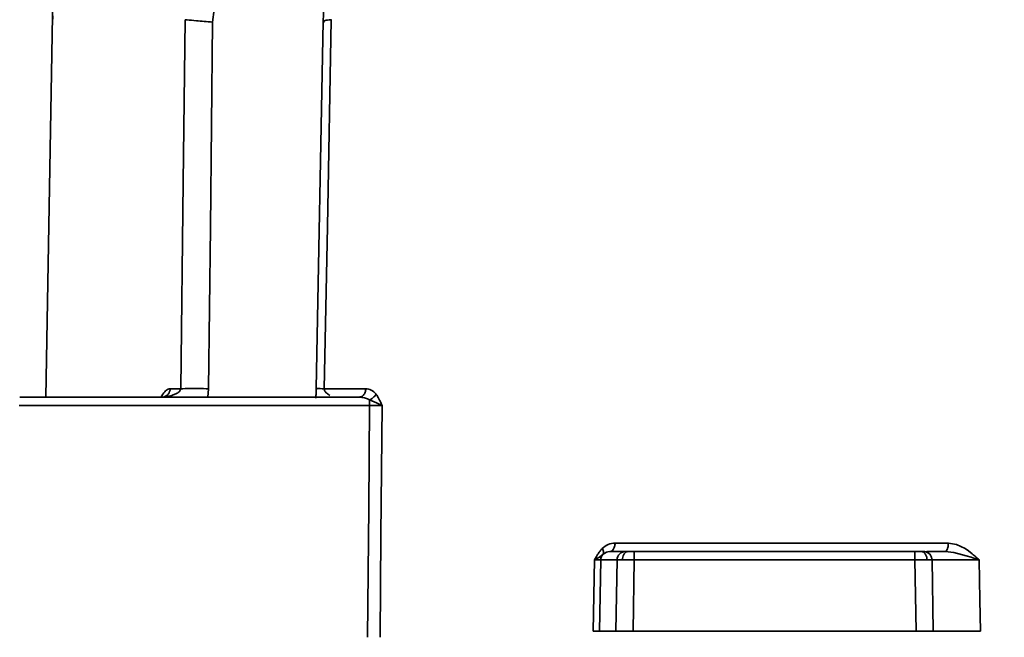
# Model space of a CAD drawing. Header units: millimetres. Extents: x -10540 to 6039, y -7467 to 6433.
# Tile 57 of 236: x -4280 to -4222, y -1841 to -1805. Entities that reach past the tile are written whole.
import ezdxf

# ---------------------------------------------------------------- set-up
doc = ezdxf.new("R2010")
doc.units = ezdxf.units.MM
doc.header["$LTSCALE"] = 8
doc.header["$PDSIZE"] = -1
doc.layers.get('Defpoints').update_dxf_attribs({"true_color": 0x5e5e5e})
doc.layers.add('细实线层', color=7, linetype='Continuous')
doc.dimstyles.new('ISO-25', dxfattribs={"dimscale": 20, "dimtxt": 5, "dimasz": 6, "dimexe": 6, "dimexo": 0.625, "dimtad": 1, "dimtoh": 1, "dimdec": 0, "dimtxsty": 'Standard', "dimcen": 2.5, "dimclrd": 1, "dimclre": 1, "dimclrt": 4, "dimadec": 1, "dimazin": 2, "dimtfac": 1, "dimtdec": 0, "dimtmove": 0, "dimatfit": 0, "dimfxl": 1, "dimarcsym": 0})

# ---------------------------------------------------------------- blocks, each defined once
blk = doc.blocks.new('*D82')
at = {"color": 1, "lineweight": -2, "transparency": 16777216}
blk.add_line((-4390.826, -2053.666), (-1914.796, -1562.843), dxfattribs=at)
at = {"color": 1, "transparency": 16777216}
blk.add_solid([(-1918.685, -1543.225), (-1910.907, -1582.462), (-1797.086, -1539.51)], dxfattribs=at)
at = {"layer": 'Defpoints', "color": 0, "transparency": 16777216}
for p in [(-1797.086, -1539.51), (-4390.826, -2053.666)]:
    blk.add_point(p, dxfattribs=at)
at = {"color": 4, "transparency": 16777216, "insert": (-2280.77, -1551.285), "char_height": 100, "attachment_point": 5, "rotation": 11.21237}
blk.add_mtext('{\\H1.4x;R2644}', dxfattribs=at)
blk = doc.blocks.new('*D106')
at = {"layer": 'Defpoints', "color": 0, "transparency": 16777216}
for p in [(-3956.901, -1811.565), (-4390.826, -2053.666)]:
    blk.add_point(p, dxfattribs=at)
at = {"layer": '细实线层', "color": 1, "lineweight": -2, "transparency": 16777216}
for p, q in [((-3852.108, -1753.097), (-3557.283, -1588.604)), ((-3557.283, -1588.604), (-3268.94, -1588.604)), ((-4390.826, -2053.666), (-3956.901, -1811.565))]:
    blk.add_line(p, q, dxfattribs=at)
at = {"layer": '细实线层', "color": 1, "transparency": 16777216}
blk.add_solid([(-3861.852, -1735.632), (-3842.363, -1770.562), (-3956.901, -1811.565)], dxfattribs=at)
at = {"layer": '细实线层', "color": 4, "transparency": 16777216, "insert": (-3406.861, -1526.104), "char_height": 100, "attachment_point": 5}
blk.add_mtext('R497', dxfattribs=at)

msp = doc.modelspace()

# ---------------------------------------------------------------- linework, layer by layer
at = {"linetype": 'Continuous', "lineweight": 35}
for p, q in [((-4277.103, -1770.631), (-4278.081, -1826.666)), ((-4266.66, -1791.992), (-4268.364, -1804.808)), ((-4261.909, -1804.761), (-4262.314, -1826.171)), ((-4261.432, -1804.666), (-4261.439, -1804.667)), ((-4271.383, -1826.697), (-4271.262, -1826.495)), ((-4270.841, -1826.175), (-4270.221, -1826.175)), ((-4268.595, -1826.175), (-4268.64, -1826.666)), ((-4261.85, -1826.175), (-4259.424, -1826.175)), ((-4259.21, -1827.157), (-4279.637, -1827.157)), ((-4279.613, -1826.666), (-4259.817, -1826.666)), ((-4259.502, -1826.703), (-4259.817, -1826.666)), ((-4259.334, -1826.757), (-4259.502, -1826.703)), ((-4259.204, -1826.824), (-4259.334, -1826.757)), ((-4258.812, -1826.996), (-4259.204, -1826.824)), ((-4258.644, -1827.074), (-4258.813, -1826.996)), ((-4258.481, -1827.157), (-4258.644, -1827.074)), ((-4244.89, -1835.175), (-4225.455, -1835.175)), ((-4225.455, -1835.175), (-4224.981, -1835.255)), ((-4245.401, -1835.703), (-4245.594, -1835.825)), ((-4245.319, -1835.679), (-4245.401, -1835.703)), ((-4245.199, -1835.666), (-4245.319, -1835.679)), ((-4245.199, -1835.666), (-4244.272, -1835.666)), ((-4243.773, -1835.666), (-4227.404, -1835.666)), ((-4227.404, -1835.666), (-4227.404, -1836.157)), ((-4225.132, -1835.728), (-4225.646, -1835.666)), ((-4224.624, -1835.854), (-4225.132, -1835.729)), ((-4224.981, -1835.255), (-4224.483, -1835.495)), ((-4224.483, -1835.495), (-4224.277, -1835.635)), ((-4224.277, -1835.635), (-4224.057, -1835.807)), ((-4246.165, -1840.316), (-4246.095, -1836.157)), ((-4245.798, -1835.996), (-4246.095, -1836.157)), ((-4245.679, -1835.905), (-4245.799, -1835.996)), ((-4245.728, -1836.157), (-4245.799, -1840.316)), ((-4244.772, -1836.157), (-4245.728, -1836.157)), ((-4245.594, -1835.825), (-4245.679, -1835.905)), ((-4244.841, -1840.316), (-4244.772, -1836.157)), ((-4243.773, -1836.157), (-4243.842, -1840.316)), ((-4227.404, -1836.157), (-4243.773, -1836.157)), ((-4227.332, -1840.316), (-4227.404, -1836.157)), ((-4226.404, -1836.157), (-4226.332, -1840.316)), ((-4225.886, -1836.151), (-4226.171, -1836.152)), ((-4225.524, -1836.151), (-4225.886, -1836.151)), ((-4224.407, -1835.92), (-4224.625, -1835.857)), ((-4224.172, -1836.154), (-4224.613, -1836.152)), ((-4224.13, -1836.004), (-4224.407, -1835.92)), ((-4223.654, -1836.157), (-4224.172, -1836.154)), ((-4223.928, -1836.068), (-4224.13, -1836.004)), ((-4223.654, -1836.157), (-4223.928, -1836.068)), ((-4244.841, -1840.316), (-4245.799, -1840.316)), ((-4243.842, -1840.316), (-4244.841, -1840.316)), ((-4227.332, -1840.316), (-4243.842, -1840.316)), ((-4226.332, -1840.316), (-4227.332, -1840.316))]:
    msp.add_line(p, q, dxfattribs=at)
at = {"linetype": 'Continuous', "lineweight": 35, "flags": 128}
for points in [[(-4270.221, -1826.175), (-4270.072, -1814.13), (-4269.954, -1804.666)], [(-4261.439, -1804.666), (-4261.669, -1816.711), (-4261.85, -1826.175)], [(-4268.364, -1804.808), (-4268.494, -1816.774), (-4268.595, -1826.175)], [(-4259.326, -1840.666), (-4259.261, -1833.101), (-4259.21, -1827.157)], [(-4258.481, -1827.157), (-4258.547, -1834.722), (-4258.598, -1840.666)], [(-4223.654, -1836.157), (-4223.614, -1838.486), (-4223.584, -1840.316)]]:
    msp.add_lwpolyline(points, dxfattribs=at)
at = {"color": 4}
msp.add_circle((-4390.826, -2053.666), 496.895, dxfattribs=at)
at = {"linetype": 'Continuous', "lineweight": 35}
for centre, radius, start, end in [((-4271.329, -1826.183), 0.488, 281.88285, 0.91517), ((-4244.272, -1836.166), 0.5, 90.0304, 179.03181)]:
    msp.add_arc(centre, radius, start, end, dxfattribs=at)
for points, knots in [([(-4261.323, -1790.697), (-4261.339, -1791.412), (-4261.398, -1794.01), (-4261.589, -1798.699), (-4261.801, -1802.685), (-4261.911, -1804.759)], [0, 0, 0, 0, 0.154049, 0.55986, 1, 1, 1, 1]), ([(-4277.672, -1804.443), (-4277.674, -1804.474), (-4277.678, -1804.534), (-4277.685, -1804.602), (-4277.689, -1804.643), (-4277.692, -1804.663), (-4277.693, -1804.669), (-4277.692, -1804.662), (-4277.692, -1804.658)], [0, 0, 0, 0, 0.279222, 0.535965, 0.650219, 0.758143, 0.86972, 1, 1, 1, 1]), ([(-4269.954, -1804.666), (-4269.955, -1804.666), (-4269.956, -1804.666), (-4269.958, -1804.666), (-4269.959, -1804.666)], [0, 0, 0, 0, 0.560013, 1, 1, 1, 1]), ([(-4269.31, -1804.726), (-4269.508, -1804.708), (-4269.762, -1804.685), (-4269.919, -1804.67), (-4269.954, -1804.666)], [0, 0, 0, 0, 0.777653, 1, 1, 1, 1]), ([(-4268.364, -1804.808), (-4268.532, -1804.794), (-4268.875, -1804.764), (-4269.163, -1804.738), (-4269.31, -1804.725)], [0, 0, 0, 0, 0.489261, 1, 1, 1, 1]), ([(-4261.835, -1804.808), (-4261.869, -1804.793), (-4261.937, -1804.763), (-4261.889, -1804.738), (-4261.864, -1804.725)], [0, 0, 0, 0, 0.493705, 1, 1, 1, 1]), ([(-4261.864, -1804.723), (-4261.787, -1804.706), (-4261.688, -1804.685), (-4261.484, -1804.67), (-4261.439, -1804.667)], [0, 0, 0, 0, 0.777654, 1, 1, 1, 1]), ([(-4271.262, -1826.495), (-4271.192, -1826.402), (-4271.06, -1826.227), (-4270.911, -1826.191), (-4270.841, -1826.175)], [0, 0, 0, 0, 0.532391, 1, 1, 1, 1]), ([(-4271.229, -1826.66), (-4271.133, -1826.649), (-4270.938, -1826.626), (-4270.761, -1826.571), (-4270.671, -1826.542)], [0, 0, 0, 0, 0.488724, 1, 1, 1, 1]), ([(-4270.671, -1826.542), (-4270.633, -1826.528), (-4270.565, -1826.503), (-4270.5, -1826.471), (-4270.471, -1826.456)], [0, 0, 0, 0, 0.555014, 1, 1, 1, 1]), ([(-4270.471, -1826.456), (-4270.462, -1826.451), (-4270.444, -1826.441), (-4270.426, -1826.431), (-4270.417, -1826.426)], [0, 0, 0, 0, 0.500024, 1, 1, 1, 1]), ([(-4270.417, -1826.426), (-4270.365, -1826.391), (-4270.295, -1826.346), (-4270.236, -1826.253), (-4270.222, -1826.207), (-4270.221, -1826.185), (-4270.221, -1826.175)], [0, 0, 0, 0, 0.648978, 0.850784, 0.929327, 1, 1, 1, 1]), ([(-4268.595, -1826.175), (-4268.984, -1826.172), (-4269.678, -1826.168), (-4270.055, -1826.173), (-4270.221, -1826.175)], [0, 0, 0, 0, 0.56, 1, 1, 1, 1]), ([(-4262.314, -1826.171), (-4262.318, -1826.287), (-4262.326, -1826.499), (-4262.342, -1826.661), (-4262.35, -1826.734)], [0, 0, 0, 0, 0.547, 1, 1, 1, 1]), ([(-4262.23, -1826.175), (-4262.284, -1826.172), (-4262.381, -1826.168), (-4262.012, -1826.173), (-4261.85, -1826.175)], [0, 0, 0, 0, 0.56, 1, 1, 1, 1]), ([(-4261.85, -1826.175), (-4261.85, -1826.187), (-4261.85, -1826.212), (-4261.838, -1826.266), (-4261.792, -1826.362), (-4261.742, -1826.409), (-4261.705, -1826.444)], [0, 0, 0, 0, 0.072643, 0.155463, 0.377576, 1, 1, 1, 1]), ([(-4261.705, -1826.444), (-4261.68, -1826.464), (-4261.621, -1826.512), (-4261.565, -1826.544), (-4261.532, -1826.564)], [0, 0, 0, 0, 0.421585, 1, 1, 1, 1]), ([(-4259.424, -1826.175), (-4259.431, -1826.245), (-4259.448, -1826.39), (-4259.554, -1826.555), (-4259.685, -1826.65), (-4259.774, -1826.661), (-4259.817, -1826.666)], [0, 0, 0, 0, 0.270482, 0.562372, 0.789516, 1, 1, 1, 1]), ([(-4259.424, -1826.175), (-4259.316, -1826.187), (-4259.102, -1826.212), (-4258.921, -1826.398), (-4258.831, -1826.492)], [0, 0, 0, 0, 0.501132, 1, 1, 1, 1]), ([(-4258.831, -1826.492), (-4258.854, -1826.529), (-4258.9, -1826.605), (-4259.026, -1826.73), (-4259.137, -1826.789), (-4259.204, -1826.824)], [0, 0, 0, 0, 0.276494, 0.562696, 1, 1, 1, 1]), ([(-4258.831, -1826.492), (-4258.793, -1826.547), (-4258.726, -1826.646), (-4258.668, -1826.756), (-4258.642, -1826.804)], [0, 0, 0, 0, 0.5689405, 1, 1, 1, 1]), ([(-4259.204, -1826.824), (-4259.206, -1826.882), (-4259.209, -1826.982), (-4259.21, -1827.106), (-4259.21, -1827.157)], [0, 0, 0, 0, 0.578915, 1, 1, 1, 1]), ([(-4258.481, -1827.157), (-4258.529, -1827.157), (-4258.624, -1827.157), (-4258.804, -1827.157), (-4259.001, -1827.157), (-4259.14, -1827.157), (-4259.21, -1827.157)], [0, 0, 0, 0, 0.249928, 0.499826, 0.749819, 1, 1, 1, 1]), ([(-4258.642, -1826.804), (-4258.613, -1826.865), (-4258.558, -1826.981), (-4258.506, -1827.101), (-4258.481, -1827.157)], [0, 0, 0, 0, 0.528141, 1, 1, 1, 1]), ([(-4245.645, -1835.492), (-4245.53, -1835.399), (-4245.299, -1835.212), (-4245.027, -1835.187), (-4244.89, -1835.175)], [0, 0, 0, 0, 0.498833, 1, 1, 1, 1]), ([(-4244.89, -1835.175), (-4244.896, -1835.245), (-4244.909, -1835.39), (-4244.992, -1835.555), (-4245.095, -1835.65), (-4245.165, -1835.661), (-4245.199, -1835.666)], [0, 0, 0, 0, 0.270482, 0.562372, 0.789516, 1, 1, 1, 1]), ([(-4225.455, -1835.175), (-4225.459, -1835.245), (-4225.467, -1835.39), (-4225.52, -1835.555), (-4225.586, -1835.65), (-4225.631, -1835.661), (-4225.653, -1835.666)], [0, 0, 0, 0, 0.270482, 0.562372, 0.789516, 1, 1, 1, 1]), ([(-4245.887, -1835.804), (-4245.844, -1835.741), (-4245.769, -1835.629), (-4245.682, -1835.533), (-4245.645, -1835.492)], [0, 0, 0, 0, 0.573725, 1, 1, 1, 1]), ([(-4245.645, -1835.492), (-4245.624, -1835.53), (-4245.582, -1835.606), (-4245.552, -1835.731), (-4245.578, -1835.789), (-4245.594, -1835.825)], [0, 0, 0, 0, 0.276501, 0.562691, 1, 1, 1, 1]), ([(-4244.118, -1835.666), (-4244.166, -1835.675), (-4244.267, -1835.693), (-4244.381, -1835.824), (-4244.45, -1835.988), (-4244.459, -1836.1), (-4244.463, -1836.154)], [0, 0, 0, 0, 0.270565, 0.562351, 0.789433, 1, 1, 1, 1]), ([(-4244.272, -1835.666), (-4244.261, -1835.666), (-4244.241, -1835.666), (-4244.156, -1835.666), (-4244.118, -1835.666)], [0, 0, 0, 0, 0.559226, 1, 1, 1, 1]), ([(-4244.118, -1835.666), (-4244.061, -1835.666), (-4243.958, -1835.666), (-4243.83, -1835.666), (-4243.773, -1835.666)], [0, 0, 0, 0, 0.559206, 1, 1, 1, 1]), ([(-4243.773, -1835.666), (-4243.773, -1835.675), (-4243.773, -1835.693), (-4243.773, -1835.825), (-4243.773, -1835.99), (-4243.773, -1836.103), (-4243.773, -1836.157)], [0, 0, 0, 0, 0.270482, 0.562372, 0.789516, 1, 1, 1, 1]), ([(-4227.404, -1835.666), (-4227.33, -1835.666), (-4227.198, -1835.666), (-4227.096, -1835.666), (-4227.051, -1835.666)], [0, 0, 0, 0, 0.559179, 1, 1, 1, 1]), ([(-4227.051, -1835.666), (-4227.001, -1835.675), (-4226.899, -1835.693), (-4226.781, -1835.824), (-4226.712, -1835.987), (-4226.702, -1836.1), (-4226.697, -1836.154)], [0, 0, 0, 0, 0.270572, 0.562349, 0.789426, 1, 1, 1, 1]), ([(-4227.051, -1835.666), (-4227.004, -1835.666), (-4226.922, -1835.666), (-4226.91, -1835.666), (-4226.904, -1835.666)], [0, 0, 0, 0, 0.559157, 1, 1, 1, 1]), ([(-4226.904, -1835.666), (-4226.834, -1835.675), (-4226.688, -1835.693), (-4226.522, -1835.825), (-4226.423, -1835.99), (-4226.411, -1836.103), (-4226.404, -1836.157)], [0, 0, 0, 0, 0.2704818, 0.5623724, 0.7895161, 1, 1, 1, 1]), ([(-4226.409, -1836.157), (-4226.413, -1836.111), (-4226.421, -1836.016), (-4226.485, -1835.883), (-4226.586, -1835.768), (-4226.677, -1835.723), (-4226.722, -1835.701)], [0, 0, 0, 0, 0.234826, 0.486524, 0.745429, 1, 1, 1, 1]), ([(-4226.713, -1835.666), (-4226.646, -1835.666), (-4226.435, -1835.666), (-4225.97, -1835.666), (-4225.653, -1835.666)], [0, 0, 0, 0, 0.317189, 1, 1, 1, 1]), ([(-4246.095, -1836.157), (-4246.057, -1836.089), (-4245.991, -1835.969), (-4245.919, -1835.854), (-4245.887, -1835.804)], [0, 0, 0, 0, 0.564104, 1, 1, 1, 1]), ([(-4245.728, -1836.157), (-4245.735, -1836.157), (-4245.75, -1836.157), (-4245.829, -1836.157), (-4245.94, -1836.157), (-4246.043, -1836.157), (-4246.095, -1836.157)], [0, 0, 0, 0, 0.25018, 0.500171, 0.750067, 1, 1, 1, 1]), ([(-4245.594, -1835.825), (-4245.637, -1835.883), (-4245.711, -1835.983), (-4245.723, -1836.106), (-4245.728, -1836.157)], [0, 0, 0, 0, 0.578913, 1, 1, 1, 1]), ([(-4226.171, -1836.152), (-4226.241, -1836.154), (-4226.376, -1836.156), (-4226.395, -1836.157), (-4226.404, -1836.157)], [0, 0, 0, 0, 0.523558, 1, 1, 1, 1]), ([(-4224.613, -1836.152), (-4224.773, -1836.153), (-4225.097, -1836.154), (-4225.38, -1836.152), (-4225.524, -1836.151)], [0, 0, 0, 0, 0.492471, 1, 1, 1, 1]), ([(-4224.057, -1835.807), (-4223.985, -1835.867), (-4223.849, -1835.982), (-4223.717, -1836.101), (-4223.654, -1836.157)], [0, 0, 0, 0, 0.525751, 1, 1, 1, 1]), ([(-4245.799, -1840.316), (-4245.808, -1840.316), (-4245.829, -1840.316), (-4245.952, -1840.316), (-4246.099, -1840.316), (-4246.165, -1840.316)], [0, 0, 0, 0, 0.268557, 0.669959, 1, 1, 1, 1]), ([(-4223.584, -1840.316), (-4223.8, -1840.316), (-4224.234, -1840.316), (-4224.918, -1840.316), (-4225.531, -1840.316), (-4226.006, -1840.316), (-4226.286, -1840.316), (-4226.318, -1840.316), (-4226.332, -1840.316)], [0, 0, 0, 0, 0.172609, 0.345221, 0.517775, 0.690282, 0.862792, 1, 1, 1, 1])]:
    msp.add_open_spline(points, degree=3, knots=knots, dxfattribs=at)
for points in [[(-4244.463, -1836.154), (-4244.507, -1836.154), (-4244.594, -1836.154), (-4244.688, -1836.154), (-4244.752, -1836.155), (-4244.765, -1836.157), (-4244.772, -1836.157)], [(-4243.773, -1836.157), (-4243.837, -1836.157), (-4243.964, -1836.155), (-4244.147, -1836.154), (-4244.318, -1836.154), (-4244.415, -1836.154), (-4244.463, -1836.154)], [(-4226.697, -1836.154), (-4226.746, -1836.154), (-4226.844, -1836.153), (-4227.02, -1836.154), (-4227.208, -1836.155), (-4227.339, -1836.157), (-4227.404, -1836.157)], [(-4226.404, -1836.157), (-4226.408, -1836.157), (-4226.416, -1836.155), (-4226.475, -1836.154), (-4226.566, -1836.153), (-4226.654, -1836.154), (-4226.697, -1836.154)]]:
    msp.add_open_spline(points, degree=3, dxfattribs=at)

# ---------------------------------------------------------------- dimensions: what is measured, and where the dimension line sits
dim = msp.add_radius_dim(center=(-4390.826, -2053.666), mpoint=(-1797.086, -1539.51), text='{\\H1.4x;<>}', dimstyle='ISO-25')
dim.commit()
dim.dimension.update_dxf_attribs({"geometry": '*D82', "text_midpoint": (-2264.728, -1632.21), "dimtype": 164})
at = {"layer": '细实线层', "color": 2}
dim = msp.add_radius_dim(center=(-4390.826, -2053.666), mpoint=(-3956.901, -1811.565), dimstyle='ISO-25', dxfattribs=at)
dim.commit()
dim.dimension.update_dxf_attribs({"geometry": '*D106', "text_midpoint": (-3406.861, -1588.604), "dimtype": 164})

doc.saveas('drawing.dxf')
